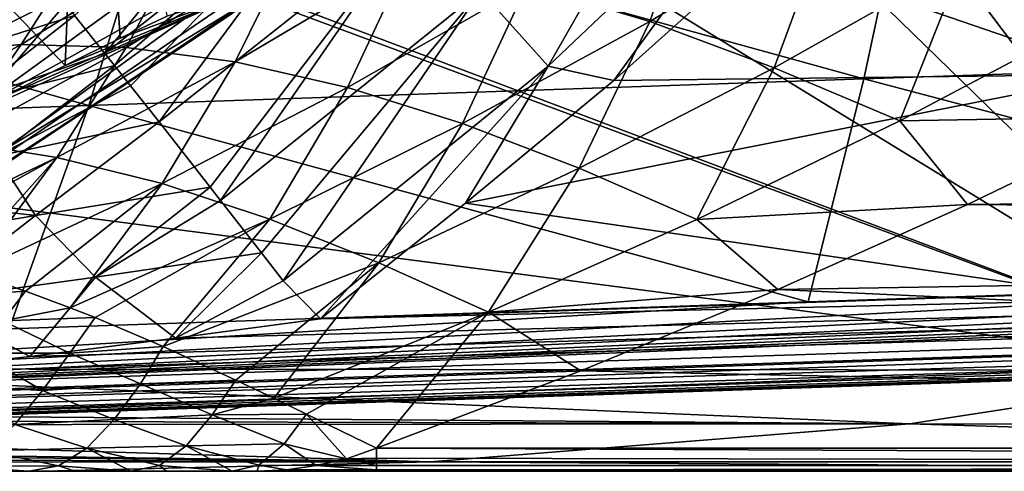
# Model space of a CAD drawing. Header units: metres. Extents: x -31 to 127, y -24 to 31.
# Tile 20 of 67: x 12.93 to 20.18, y -22.5 to -19.17. Entities that reach past the tile are written whole.
import ezdxf

# ---------------------------------------------------------------- set-up
doc = ezdxf.new("R2010")
doc.units = ezdxf.units.M
doc.layers.add('solid_13_381_041_XXX', color=7, linetype='CONTINUOUS')

msp = doc.modelspace()

# ---------------------------------------------------------------- linework, layer by layer
at = {"layer": 'solid_13_381_041_XXX'}
for points in [[(12.030229, 20.767004, -4), (14.478712, -19.13872, -4), (11.864817, -20.861929, -4)], [(13.420267, -15.494009, 115.532135), (11.096925, -17.236755, 115.532135), (13.265791, -19.510719, 115.532135)], [(13.420267, -15.494009, 115.532135), (13.265791, -19.510719, 115.532135), (13.671305, -19.310234, 115.532135)], [(13.420267, -15.494009, 115.532135), (13.671305, -19.310234, 115.532135), (14.016177, -19.149275, 115.532135)], [(17.995928, -16.366983, 115.720078), (17.226744, -17.05731, 115.672302), (22.049768, -21.754795, 115.364655)], [(30.617491, -16.326935, 115.783424), (17.995928, -16.366983, 115.720078), (22.049768, -21.754795, 115.364655)], [(17.226744, -17.05731, 115.672302), (16.007334, -18.043852, 115.601906), (22.049768, -21.754795, 115.364655)], [(11.096925, -17.236755, 115.532135), (12.784073, -19.753141, 115.532135), (13.265791, -19.510719, 115.532135)], [(18.089968, -17.287548, 141.441483), (16.819586, -19.516842, 141.827911), (16.324829, -18.962374, 141.616547)], [(18.089968, -17.287548, 141.441483), (18.629074, -17.798899, 141.653488), (16.819586, -19.516842, 141.827911)], [(13.558269, -19.423616, 140.881912), (13.335116, -19.143957, 140.474152), (15.035621, -17.601263, 140.095291)], [(15.401914, -17.970358, 140.731766), (13.558269, -19.423616, 140.881912), (15.035621, -17.601263, 140.095291)], [(16.819586, -19.516842, 141.827911), (18.629074, -17.798899, 141.653488), (17.303558, -19.621317, 141.859756)], [(18.629074, -17.798899, 141.653488), (18.363092, -18.668638, 141.76387), (17.303558, -19.621317, 141.859756)], [(24.825094, -19.418755, 145.378494), (25.002129, -17.804947, 145.546158), (19.490814, -17.984652, 145.538147)], [(13.60582, -17.918909), (11.143609, -19.543989), (13.896242, -18.325567)], [(11.241662, -19.490383, 97.494392), (11.143609, -19.543989), (13.60582, -17.918909)], [(11.945331, -19.067225, 96.690277), (11.241662, -19.490383, 97.494392), (13.60582, -17.918909)], [(13.628472, -19.51206, 140.990173), (13.558269, -19.423616, 140.881912), (15.401914, -17.970358, 140.731766)], [(13.746184, -19.660751, 141.154495), (13.628472, -19.51206, 140.990173), (15.401914, -17.970358, 140.731766)], [(13.956058, -19.926901, 141.402237), (13.746184, -19.660751, 141.154495), (15.401914, -17.970358, 140.731766)], [(15.841487, -18.434637, 141.248291), (13.956058, -19.926901, 141.402237), (15.401914, -17.970358, 140.731766)], [(21.298382, -17.960661, 141.697937), (21.006447, -19.577396, 141.863739), (18.363092, -18.668638, 141.76387)], [(19.14381, -19.609173, 145.373459), (19.490814, -17.984652, 145.538147), (13.944801, -18.173801, 145.522842)], [(16.007334, -18.043852, 115.601906), (14.693721, -18.976301, 115.532135), (22.049768, -21.754795, 115.364655)], [(24.825094, -19.418755, 145.378494), (19.490814, -17.984652, 145.538147), (19.14381, -19.609173, 145.373459)], [(12.591929, -19.841705, -0.133975), (14.979464, -18.107061, -0.133975), (13.896242, -18.325567)], [(15.212944, -18.38929, -0.500454), (14.979464, -18.107061, -0.133975), (12.591929, -19.841705, -0.133975)], [(16.666279, -18.918076, 104.332901), (17.941814, -18.111322, 103.499329), (17.568525, -19.188246, 104.910461)], [(17.941814, -18.111322, 103.499329), (18.901913, -18.388397, 104.092041), (17.568525, -19.188246, 104.910461)], [(13.440075, -19.805618, 145.364014), (13.944801, -18.173801, 145.522842), (8.341993, -18.372225, 145.499359)], [(19.14381, -19.609173, 145.373459), (13.944801, -18.173801, 145.522842), (13.440075, -19.805618, 145.364014)], [(11.143609, -19.543989), (11.381713, -19.983063), (13.896242, -18.325567)], [(12.591929, -19.841705, -0.133975), (13.896242, -18.325567), (11.381713, -19.983063)], [(13.440075, -19.805618, 145.364014), (8.341993, -18.372225, 145.499359), (7.699875, -20.007971, 145.349594)], [(15.212944, -18.38929, -0.500454), (12.591929, -19.841705, -0.133975), (12.788197, -20.150972, -0.500454)], [(15.212944, -18.38929, -0.500454), (12.788197, -20.150972, -0.500454), (14.610274, -19.04048, -1)], [(17.568525, -19.188246, 104.910461), (18.901913, -18.388397, 104.092041), (18.484722, -19.528431, 105.440048)], [(18.901913, -18.388397, 104.092041), (19.877615, -18.741419, 104.628532), (18.484722, -19.528431, 105.440048)], [(14.333597, -20.408367, 141.731339), (13.956058, -19.926901, 141.402237), (15.841487, -18.434637, 141.248291)], [(14.408995, -20.504873, 141.78186), (14.333597, -20.408367, 141.731339), (15.841487, -18.434637, 141.248291)], [(16.324829, -18.962374, 141.616547), (14.408995, -20.504873, 141.78186), (15.841487, -18.434637, 141.248291)], [(11.887577, -19.345766, 139.385666), (12.919491, -18.635052, 139.196228), (12.99148, -18.720955, 139.514725)], [(12.941748, -19.357767, 103.204117), (14.119878, -18.62919, 102.291985), (13.71469, -19.378275, 103.901718)], [(13.34539, -18.720413, 101.514877), (14.119878, -18.62919, 102.291985), (12.941748, -19.357767, 103.204117)], [(14.119878, -18.62919, 102.291985), (14.935266, -18.632677, 103.022957), (13.71469, -19.378275, 103.901718)], [(13.71469, -19.378275, 103.901718), (14.935266, -18.632677, 103.022957), (14.516894, -19.485064, 104.554672)], [(14.935266, -18.632677, 103.022957), (15.785915, -18.730274, 103.703697), (14.516894, -19.485064, 104.554672)], [(21.006447, -19.577396, 141.863739), (17.303558, -19.621317, 141.859756), (18.363092, -18.668638, 141.76387)], [(11.887577, -19.345766, 139.385666), (12.99148, -18.720955, 139.514725), (13.104616, -18.858604, 139.900696)], [(12.202431, -19.424038, 102.464729), (13.34539, -18.720413, 101.514877), (12.941748, -19.357767, 103.204117)], [(12.615891, -18.901417, 100.698868), (13.34539, -18.720413, 101.514877), (12.202431, -19.424038, 102.464729)], [(14.516894, -19.485064, 104.554672), (15.785915, -18.730274, 103.703697), (15.34419, -19.674576, 105.162605)], [(15.785915, -18.730274, 103.703697), (16.666279, -18.918076, 104.332901), (15.34419, -19.674576, 105.162605)], [(18.484722, -19.528431, 105.440048), (19.877615, -18.741419, 104.628532), (19.407356, -19.919979, 105.931099)], [(19.877615, -18.741419, 104.628532), (20.860001, -19.150139, 105.119476), (19.407356, -19.919979, 105.931099)], [(12.315434, -19.468609, 140.105316), (11.887577, -19.345766, 139.385666), (13.104616, -18.858604, 139.900696)], [(12.315434, -19.468609, 140.105316), (13.104616, -18.858604, 139.900696), (13.228107, -19.010897, 140.233307)], [(12.210719, -20.039225, 115.532135), (14.569978, -18.974085, 115.532135), (12.784073, -19.753141, 115.532135)], [(12.34672, -20.493269, 115.431885), (14.569978, -18.974085, 115.532135), (12.210719, -20.039225, 115.532135)], [(12.34672, -20.493269, 115.431885), (22.049768, -21.754795, 115.364655), (14.569978, -18.974085, 115.532135)], [(12.784073, -19.753141, 115.532135), (14.569978, -18.974085, 115.532135), (13.265791, -19.510719, 115.532135)], [(13.265791, -19.510719, 115.532135), (14.569978, -18.974085, 115.532135), (13.671305, -19.310234, 115.532135)], [(13.671305, -19.310234, 115.532135), (14.569978, -18.974085, 115.532135), (14.016177, -19.149275, 115.532135)], [(14.710848, -20.892246, 141.939819), (14.408995, -20.504873, 141.78186), (16.324829, -18.962374, 141.616547)], [(22.049768, -21.754795, 115.364655), (14.693721, -18.976301, 115.532135), (14.569978, -18.974085, 115.532135)], [(14.710848, -20.892246, 141.939819), (16.324829, -18.962374, 141.616547), (14.870377, -21.097589, 141.99649)], [(16.324829, -18.962374, 141.616547), (16.819586, -19.516842, 141.827911), (14.870377, -21.097589, 141.99649)], [(15.34419, -19.674576, 105.162605), (16.666279, -18.918076, 104.332901), (16.190296, -19.939625, 105.726059)], [(16.666279, -18.918076, 104.332901), (17.568525, -19.188246, 104.910461), (16.190296, -19.939625, 105.726059)], [(12.788197, -20.150972, -0.500454), (12, -20.784609, -1), (14.610274, -19.04048, -1)], [(14.478712, -19.13872, -4), (14.610274, -19.04048, -1), (12, -20.784609, -1)], [(12.315434, -19.468609, 140.105316), (13.228107, -19.010897, 140.233307), (13.335116, -19.143957, 140.474152)], [(11.864817, -20.861929, -4), (14.478712, -19.13872, -4), (12, -20.784609, -1)], [(12.509096, -19.790934, 140.664291), (12.315434, -19.468609, 140.105316), (13.335116, -19.143957, 140.474152)], [(12.509096, -19.790934, 140.664291), (13.335116, -19.143957, 140.474152), (13.558269, -19.423616, 140.881912)], [(16.190296, -19.939625, 105.726059), (17.568525, -19.188246, 104.910461), (17.048773, -20.268885, 106.248688)], [(17.568525, -19.188246, 104.910461), (18.484722, -19.528431, 105.440048), (17.048773, -20.268885, 106.248688)], [(21.249929, -19.886419, 105.906456), (19.407356, -19.919979, 105.931099), (20.860001, -19.150139, 105.119476)], [(11.720168, -20.029575, 104.104637), (12.941748, -19.357767, 103.204117), (12.450445, -20.069479, 104.770958)], [(12.202431, -19.424038, 102.464729), (12.941748, -19.357767, 103.204117), (11.720168, -20.029575, 104.104637)], [(12.941748, -19.357767, 103.204117), (13.71469, -19.378275, 103.901718), (12.450445, -20.069479, 104.770958)], [(12.450445, -20.069479, 104.770958), (13.71469, -19.378275, 103.901718), (13.204771, -20.187965, 105.397484)], [(13.71469, -19.378275, 103.901718), (14.516894, -19.485064, 104.554672), (13.204771, -20.187965, 105.397484)], [(24.825094, -19.418755, 145.378494), (19.14381, -19.609173, 145.373459), (24.613272, -21.054144, 145.186462)], [(12.509096, -19.790934, 140.664291), (13.558269, -19.423616, 140.881912), (13.628472, -19.51206, 140.990173)], [(13.204771, -20.187965, 105.397484), (14.516894, -19.485064, 104.554672), (13.980085, -20.381672, 105.984741)], [(14.516894, -19.485064, 104.554672), (15.34419, -19.674576, 105.162605), (13.980085, -20.381672, 105.984741)], [(12.759712, -20.178436, 141.155579), (12.509096, -19.790934, 140.664291), (13.628472, -19.51206, 140.990173)], [(12.759712, -20.178436, 141.155579), (13.628472, -19.51206, 140.990173), (13.746184, -19.660751, 141.154495)], [(14.870377, -21.097589, 141.99649), (16.819586, -19.516842, 141.827911), (15.144424, -21.376392, 142.049942)], [(16.819586, -19.516842, 141.827911), (16.211372, -20.525284, 141.95401), (15.144424, -21.376392, 142.049942)], [(16.819586, -19.516842, 141.827911), (17.303558, -19.621317, 141.859756), (16.211372, -20.525284, 141.95401)], [(17.048773, -20.268885, 106.248688), (18.484722, -19.528431, 105.440048), (17.913334, -20.645254, 106.738861)], [(18.484722, -19.528431, 105.440048), (19.407356, -19.919979, 105.931099), (17.913334, -20.645254, 106.738861)], [(19.14381, -19.609173, 145.373459), (13.440075, -19.805618, 145.364014), (18.733034, -21.251911, 145.186646)], [(21.006447, -19.577396, 141.863739), (16.211372, -20.525284, 141.95401), (17.303558, -19.621317, 141.859756)], [(21.006447, -19.577396, 141.863739), (20.761824, -21.187376, 142.050049), (16.211372, -20.525284, 141.95401)], [(19.14381, -19.609173, 145.373459), (18.733034, -21.251911, 145.186646), (24.613272, -21.054144, 145.186462)], [(12.759712, -20.178436, 141.155579), (13.746184, -19.660751, 141.154495), (13.956058, -19.926901, 141.402237)], [(13.980085, -20.381672, 105.984741), (15.34419, -19.674576, 105.162605), (14.771379, -20.643888, 106.533852)], [(15.34419, -19.674576, 105.162605), (16.190296, -19.939625, 105.726059), (14.771379, -20.643888, 106.533852)], [(13.440075, -19.805618, 145.364014), (7.699875, -20.007971, 145.349594), (12.852796, -21.449678, 145.186813)], [(13.440075, -19.805618, 145.364014), (12.852796, -21.449678, 145.186813), (18.733034, -21.251911, 145.186646)], [(59.841843, -19.869894, 145.178375), (1.113879, -22.296858, 144.957352), (59.856174, -20.322128, 144.954575)], [(54.014462, -20.06531, 145.185593), (1.113879, -22.296858, 144.957352), (59.841843, -19.869894, 145.178375)], [(13.046576, -20.617428, 141.559662), (12.759712, -20.178436, 141.155579), (13.956058, -19.926901, 141.402237)], [(13.046576, -20.617428, 141.559662), (13.956058, -19.926901, 141.402237), (14.333597, -20.408367, 141.731339)], [(19.906286, -20.534721, 106.623825), (17.913334, -20.645254, 106.738861), (19.407356, -19.919979, 105.931099)], [(21.249929, -19.886419, 105.906456), (19.906286, -20.534721, 106.623825), (19.407356, -19.919979, 105.931099)], [(44, -20.286673, 106.345329), (19.906286, -20.534721, 106.623825), (21.249929, -19.886419, 105.906456)], [(14.771379, -20.643888, 106.533852), (16.190296, -19.939625, 105.726059), (15.573449, -20.96418, 107.048508)], [(16.190296, -19.939625, 105.726059), (17.048773, -20.268885, 106.248688), (15.573449, -20.96418, 107.048508)], [(54.014462, -20.06531, 145.185593), (48.134224, -20.263077, 145.18576), (1.113879, -22.296858, 144.957352)], [(12.450445, -20.069479, 104.770958), (13.204771, -20.187965, 105.397484), (11.842831, -20.835371, 106.219215)], [(13.046576, -20.617428, 141.559662), (11.521595, -20.442352, 140.928177), (12.759712, -20.178436, 141.155579)], [(11.968787, -20.865688, 106.321083), (11.842831, -20.835371, 106.219215), (13.204771, -20.187965, 105.397484)], [(12.472855, -21.005968, 106.71476), (11.968787, -20.865688, 106.321083), (13.204771, -20.187965, 105.397484)], [(12.472855, -21.005968, 106.71476), (13.204771, -20.187965, 105.397484), (12.573266, -21.037346, 106.790634)], [(13.204771, -20.187965, 105.397484), (13.980085, -20.381672, 105.984741), (12.573266, -21.037346, 106.790634)], [(48.134224, -20.263077, 145.18576), (42.253986, -20.460844, 145.185944), (1.113879, -22.296858, 144.957352)], [(15.573449, -20.96418, 107.048508), (17.048773, -20.268885, 106.248688), (16.381062, -21.326937, 107.53614)], [(17.048773, -20.268885, 106.248688), (17.913334, -20.645254, 106.738861), (16.381062, -21.326937, 107.53614)], [(44, -20.286673, 106.345329), (44, -20.738338, 106.855942), (19.906286, -20.534721, 106.623825)], [(59.856174, -20.322128, 144.954575), (1.113879, -22.296858, 144.957352), (1.120387, -22.47504, 144.479614)], [(59.856174, -20.322128, 144.954575), (1.120387, -22.47504, 144.479614), (59.86158, -20.49943, 144.478638)], [(8.630763, -22.087725, 142.33316), (59.856098, -20.31979, 142.278778), (59.861588, -20.49943, 142.754532)], [(8.630763, -22.087725, 142.33316), (9.736932, -21.995373, 142.266724), (59.856098, -20.31979, 142.278778)], [(9.736932, -21.995373, 142.266724), (10.834661, -21.892166, 142.204803), (59.856098, -20.31979, 142.278778)], [(10.834661, -21.892166, 142.204803), (11.923569, -21.778154, 142.149704), (59.856098, -20.31979, 142.278778)], [(11.923569, -21.778154, 142.149704), (13.004807, -21.653484, 142.10376), (59.856098, -20.31979, 142.278778)], [(13.004807, -21.653484, 142.10376), (14.078409, -21.519058, 142.069626), (59.856098, -20.31979, 142.278778)], [(14.078409, -21.519058, 142.069626), (15.144424, -21.376392, 142.049942), (59.856098, -20.31979, 142.278778)], [(59.856098, -20.31979, 142.278778), (15.144424, -21.376392, 142.049942), (20.761824, -21.187376, 142.050049)], [(12.97267, -21.172262, 107.084045), (12.573266, -21.037346, 106.790634), (13.980085, -20.381672, 105.984741)], [(12.97267, -21.172262, 107.084045), (13.980085, -20.381672, 105.984741), (13.302861, -21.295437, 107.317825)], [(13.046576, -20.617428, 141.559662), (14.333597, -20.408367, 141.731339), (13.488022, -21.070166, 141.873489)], [(13.980085, -20.381672, 105.984741), (14.771379, -20.643888, 106.533852), (13.302861, -21.295437, 107.317825)], [(13.488022, -21.070166, 141.873489), (14.333597, -20.408367, 141.731339), (14.408995, -20.504873, 141.78186)], [(42.253986, -20.460844, 145.185944), (36.373749, -20.658611, 145.186111), (1.113879, -22.296858, 144.957352)], [(1.120387, -22.47504, 144.479614), (30.87845, -21.474203, 142.737457), (59.861588, -20.49943, 142.754532)], [(59.86158, -20.49943, 144.478638), (1.120387, -22.47504, 144.479614), (59.861588, -20.49943, 142.754532)], [(3.030212, -22.405342, 142.658524), (59.861588, -20.49943, 142.754532), (30.87845, -21.474203, 142.737457)], [(3.030212, -22.405342, 142.658524), (4.158726, -22.357315, 142.599197), (59.861588, -20.49943, 142.754532)], [(4.158726, -22.357315, 142.599197), (5.282775, -22.302828, 142.53598), (59.861588, -20.49943, 142.754532)], [(5.282775, -22.302828, 142.53598), (6.402317, -22.240614, 142.469788), (59.861588, -20.49943, 142.754532)], [(6.402317, -22.240614, 142.469788), (7.518453, -22.169291, 142.401627), (59.861588, -20.49943, 142.754532)], [(7.518453, -22.169291, 142.401627), (8.630763, -22.087725, 142.33316), (59.861588, -20.49943, 142.754532)], [(12.34672, -20.493269, 115.431885), (9.980006, -21.745718, 115.354774), (22.049768, -21.754795, 115.364655)], [(13.046576, -20.617428, 141.559662), (11.730268, -20.839867, 141.41452), (11.521595, -20.442352, 140.928177)], [(13.488022, -21.070166, 141.873489), (14.408995, -20.504873, 141.78186), (14.710848, -20.892246, 141.939819)], [(20.761824, -21.187376, 142.050049), (15.144424, -21.376392, 142.049942), (16.211372, -20.525284, 141.95401)], [(19.906286, -20.534721, 106.623825), (18.509411, -21.160379, 107.347618), (17.913334, -20.645254, 106.738861)], [(44, -20.738338, 106.855942), (18.509411, -21.160379, 107.347618), (19.906286, -20.534721, 106.623825)], [(13.046576, -20.617428, 141.559662), (12.241578, -21.242958, 141.826187), (11.730268, -20.839867, 141.41452)], [(13.046576, -20.617428, 141.559662), (13.488022, -21.070166, 141.873489), (12.241578, -21.242958, 141.826187)], [(13.484903, -21.367521, 107.443909), (13.302861, -21.295437, 107.317825), (14.771379, -20.643888, 106.533852)], [(13.987089, -21.580673, 107.783325), (13.484903, -21.367521, 107.443909), (14.771379, -20.643888, 106.533852)], [(14.771379, -20.643888, 106.533852), (15.573449, -20.96418, 107.048508), (13.987089, -21.580673, 107.783325)], [(18.509411, -21.160379, 107.347618), (16.381062, -21.326937, 107.53614), (17.913334, -20.645254, 106.738861)], [(36.373749, -20.658611, 145.186111), (30.493509, -20.856377, 145.186295), (1.113879, -22.296858, 144.957352)], [(44, -20.738338, 106.855942), (44, -22.329008, 108.781395), (18.509411, -21.160379, 107.347618)], [(30.493509, -20.856377, 145.186295), (24.613272, -21.054144, 145.186462), (1.113879, -22.296858, 144.957352)], [(13.488022, -21.070166, 141.873489), (14.710848, -20.892246, 141.939819), (14.078409, -21.519058, 142.069626)], [(14.078409, -21.519058, 142.069626), (14.710848, -20.892246, 141.939819), (14.870377, -21.097589, 141.99649)], [(14.520566, -21.82786, 108.130684), (13.987089, -21.580673, 107.783325), (15.573449, -20.96418, 107.048508)], [(14.520566, -21.82786, 108.130684), (15.573449, -20.96418, 107.048508), (14.801369, -21.961145, 108.310692)], [(15.573449, -20.96418, 107.048508), (16.381062, -21.326937, 107.53614), (14.801369, -21.961145, 108.310692)], [(24.613272, -21.054144, 145.186462), (18.733034, -21.251911, 145.186646), (1.113879, -22.296858, 144.957352)], [(12.241578, -21.242958, 141.826187), (13.488022, -21.070166, 141.873489), (13.004807, -21.653484, 142.10376)], [(12.290601, -21.220104, 107.031883), (12.573266, -21.037346, 106.790634), (12.97267, -21.172262, 107.084045)], [(13.488022, -21.070166, 141.873489), (14.078409, -21.519058, 142.069626), (13.004807, -21.653484, 142.10376)], [(14.078409, -21.519058, 142.069626), (14.870377, -21.097589, 141.99649), (15.144424, -21.376392, 142.049942)], [(12.290601, -21.220104, 107.031883), (12.97267, -21.172262, 107.084045), (12.807013, -21.392612, 107.39064)], [(12.807013, -21.392612, 107.39064), (12.97267, -21.172262, 107.084045), (13.302861, -21.295437, 107.317825)], [(18.509411, -21.160379, 107.347618), (17.059576, -21.759546, 108.069511), (16.381062, -21.326937, 107.53614)], [(44, -22.329008, 108.781395), (17.059576, -21.759546, 108.069511), (18.509411, -21.160379, 107.347618)], [(18.733034, -21.251911, 145.186646), (12.852796, -21.449678, 145.186813), (1.113879, -22.296858, 144.957352)], [(12.241578, -21.242958, 141.826187), (13.004807, -21.653484, 142.10376), (11.923569, -21.778154, 142.149704)], [(12.807013, -21.392612, 107.39064), (13.302861, -21.295437, 107.317825), (13.484903, -21.367521, 107.443909)], [(12.807013, -21.392612, 107.39064), (13.484903, -21.367521, 107.443909), (13.299271, -21.630373, 107.785767)], [(13.299271, -21.630373, 107.785767), (13.484903, -21.367521, 107.443909), (13.987089, -21.580673, 107.783325)], [(15.041238, -22.080376, 108.460167), (14.801369, -21.961145, 108.310692), (16.381062, -21.326937, 107.53614)], [(15.556733, -22.329008, 108.781395), (15.041238, -22.080376, 108.460167), (16.381062, -21.326937, 107.53614)], [(17.059576, -21.759546, 108.069511), (15.556733, -22.329008, 108.781395), (16.381062, -21.326937, 107.53614)], [(12.628042, -21.630598, 107.686485), (12.807013, -21.392612, 107.39064), (13.299271, -21.630373, 107.785767)], [(1.120387, -22.47504, 144.479614), (1.897018, -22.448921, 142.720779), (30.87845, -21.474203, 142.737457)], [(30.87845, -21.474203, 142.737457), (1.897018, -22.448921, 142.720779), (3.030212, -22.405342, 142.658524)], [(13.299271, -21.630373, 107.785767), (13.987089, -21.580673, 107.783325), (13.819445, -21.855732, 108.125435)], [(13.819445, -21.855732, 108.125435), (13.987089, -21.580673, 107.783325), (14.520566, -21.82786, 108.130684)], [(12.44787, -21.867964, 107.965462), (12.628042, -21.630598, 107.686485), (13.099229, -21.90498, 108.106705)], [(12.628042, -21.630598, 107.686485), (13.299271, -21.630373, 107.785767), (13.099229, -21.90498, 108.106705)], [(13.099229, -21.90498, 108.106705), (13.299271, -21.630373, 107.785767), (13.819445, -21.855732, 108.125435)], [(9.980006, -21.745718, 115.354774), (8.102998, -22.060781, 115.299011), (19.480747, -22.150898, 115.266479)], [(22.049768, -21.754795, 115.364655), (9.980006, -21.745718, 115.354774), (19.480747, -22.150898, 115.266479)], [(44, -22.329008, 108.781395), (15.556733, -22.329008, 108.781395), (17.059576, -21.759546, 108.069511)], [(22.049768, -21.754795, 115.364655), (19.480747, -22.150898, 115.266479), (31.698387, -22.155109, 115.269531)], [(12.44787, -21.867964, 107.965462), (13.099229, -21.90498, 108.106705), (12.895691, -22.155787, 108.405846)], [(13.099229, -21.90498, 108.106705), (13.819445, -21.855732, 108.125435), (13.624736, -22.118008, 108.428055)], [(13.624736, -22.118008, 108.428055), (13.819445, -21.855732, 108.125435), (14.347814, -22.084324, 108.438278)], [(13.819445, -21.855732, 108.125435), (14.520566, -21.82786, 108.130684), (14.347814, -22.084324, 108.438278)], [(14.347814, -22.084324, 108.438278), (14.520566, -21.82786, 108.130684), (14.801369, -21.961145, 108.310692)], [(12.895691, -22.155787, 108.405846), (13.099229, -21.90498, 108.106705), (13.624736, -22.118008, 108.428055)], [(14.347814, -22.084324, 108.438278), (14.801369, -21.961145, 108.310692), (15.041238, -22.080376, 108.460167)], [(8.102998, -22.060781, 115.299011), (7.578134, -22.117231, 115.274239), (19.480747, -22.150898, 115.266479)], [(13.624736, -22.118008, 108.428055), (14.347814, -22.084324, 108.438278), (14.156957, -22.312067, 108.72364)], [(14.156957, -22.312067, 108.72364), (14.347814, -22.084324, 108.438278), (14.877546, -22.298519, 108.740616)], [(14.347814, -22.084324, 108.438278), (15.041238, -22.080376, 108.460167), (14.877546, -22.298519, 108.740616)], [(14.877546, -22.298519, 108.740616), (15.041238, -22.080376, 108.460167), (15.335642, -22.407621, 108.900703)], [(15.335642, -22.407621, 108.900703), (15.041238, -22.080376, 108.460167), (15.556733, -22.329008, 108.781395)], [(7.153578, -22.159697, 115.251373), (5.638763, -22.289454, 115.152931), (15.950903, -22.430061, 114.965019)], [(7.578134, -22.117231, 115.274239), (7.153578, -22.159697, 115.251373), (19.480747, -22.150898, 115.266479)], [(19.480747, -22.150898, 115.266479), (7.153578, -22.159697, 115.251373), (15.950903, -22.430061, 114.965019)], [(12.685847, -22.350237, 108.693924), (12.895691, -22.155787, 108.405846), (13.424638, -22.330452, 108.711876)], [(12.895691, -22.155787, 108.405846), (13.624736, -22.118008, 108.428055), (13.424638, -22.330452, 108.711876)], [(13.424638, -22.330452, 108.711876), (13.624736, -22.118008, 108.428055), (14.156957, -22.312067, 108.72364)], [(19.480747, -22.150898, 115.266479), (15.950903, -22.430061, 114.965019), (28.672522, -22.431187, 114.96994)], [(31.698387, -22.155109, 115.269531), (19.480747, -22.150898, 115.266479), (28.672522, -22.431187, 114.96994)], [(5.638763, -22.289454, 115.152931), (5.14627, -22.323797, 115.11692), (15.950903, -22.430061, 114.965019)], [(13.424638, -22.330452, 108.711876), (14.156957, -22.312067, 108.72364), (13.958525, -22.456081, 108.997223)], [(13.958525, -22.456081, 108.997223), (14.156957, -22.312067, 108.72364), (14.49403, -22.5, 109.275696)], [(14.156957, -22.312067, 108.72364), (14.877546, -22.298519, 108.740616), (14.690933, -22.454142, 109.007011)], [(14.156957, -22.312067, 108.72364), (14.690933, -22.454142, 109.007011), (14.49403, -22.5, 109.275696)], [(14.690933, -22.454142, 109.007011), (14.877546, -22.298519, 108.740616), (15.113723, -22.456963, 109.025711)], [(14.877546, -22.298519, 108.740616), (15.335642, -22.407621, 108.900703), (15.113723, -22.456963, 109.025711)], [(4.098593, -22.386557, 115.03347), (3.132313, -22.432552, 114.94883), (15.950903, -22.430061, 114.965019)], [(5.14627, -22.323797, 115.11692), (4.098593, -22.386557, 115.03347), (15.950903, -22.430061, 114.965019)], [(12.468042, -22.4655, 108.981422), (12.685847, -22.350237, 108.693924), (13.216743, -22.459805, 108.989998)], [(12.685847, -22.350237, 108.693924), (13.424638, -22.330452, 108.711876), (13.216743, -22.459805, 108.989998)], [(13.216743, -22.459805, 108.989998), (13.424638, -22.330452, 108.711876), (13.747511, -22.5, 109.275696)], [(13.424638, -22.330452, 108.711876), (13.958525, -22.456081, 108.997223), (13.747511, -22.5, 109.275696)], [(15.556733, -22.402201, 108.89241), (15.335642, -22.407621, 108.900703), (15.556733, -22.329008, 108.781395)], [(44, -22.456059, 109.014221), (15.556733, -22.402201, 108.89241), (15.556733, -22.329008, 108.781395)], [(44, -22.456059, 109.014221), (15.556733, -22.329008, 108.781395), (44, -22.329008, 108.781395)], [(2.631901, -22.451462, 114.90316), (1.678547, -22.478392, 114.812309), (13.108192, -22.5, 114.568611)], [(2.827278, -22.444489, 114.921097), (2.631901, -22.451462, 114.90316), (13.108192, -22.5, 114.568611)], [(3.132313, -22.432552, 114.94883), (2.827278, -22.444489, 114.921097), (13.108192, -22.5, 114.568611)], [(15.950903, -22.430061, 114.965019), (3.132313, -22.432552, 114.94883), (13.108192, -22.5, 114.568611)], [(12.468042, -22.4655, 108.981422), (13.216743, -22.459805, 108.989998), (12.997184, -22.5, 109.275696)], [(13.339069, -22.5, 109.275696), (12.997184, -22.5, 109.275696), (13.216743, -22.459805, 108.989998)], [(15.950903, -22.430061, 114.965019), (13.108192, -22.5, 114.568611), (26.204527, -22.5, 114.568611)], [(13.339069, -22.5, 109.275696), (13.216743, -22.459805, 108.989998), (13.747511, -22.5, 109.275696)], [(14.011612, -22.5, 109.275696), (13.747511, -22.5, 109.275696), (13.958525, -22.456081, 108.997223)], [(14.011612, -22.5, 109.275696), (13.958525, -22.456081, 108.997223), (14.49403, -22.5, 109.275696)], [(14.49403, -22.5, 109.275696), (14.690933, -22.454142, 109.007011), (14.67913, -22.5, 109.275696)], [(14.690933, -22.454142, 109.007011), (14.894414, -22.488895, 109.150177), (14.67913, -22.5, 109.275696)], [(14.690933, -22.454142, 109.007011), (15.113723, -22.456963, 109.025711), (14.894414, -22.488895, 109.150177)], [(15.556733, -22.488928, 109.143074), (14.894414, -22.488895, 109.150177), (15.113723, -22.456963, 109.025711)], [(15.556733, -22.456018, 109.014107), (15.113723, -22.456963, 109.025711), (15.335642, -22.407621, 108.900703)], [(15.556733, -22.456018, 109.014107), (15.556733, -22.488928, 109.143074), (15.113723, -22.456963, 109.025711)], [(15.556733, -22.402201, 108.89241), (15.556733, -22.456018, 109.014107), (15.335642, -22.407621, 108.900703)], [(44, -22.456059, 109.014221), (15.556733, -22.456018, 109.014107), (15.556733, -22.402201, 108.89241)], [(44, -22.456059, 109.014221), (15.556733, -22.488928, 109.143074), (15.556733, -22.456018, 109.014107)], [(44, -22.456059, 109.014221), (44, -22.5, 109.275711), (15.556733, -22.488928, 109.143074)], [(28.672522, -22.431187, 114.96994), (15.950903, -22.430061, 114.965019), (26.204527, -22.5, 114.568611)], [(0.69166, -22.495625, 114.697113), (-0.000566, -22.5, 114.568611), (13.108192, -22.5, 114.568611)], [(12.661501, -22.5, 109.275696), (12.997184, -22.5, 109.275696), (-0.000566, -22.5, 114.568611)], [(13.108192, -22.5, 114.568611), (-0.000566, -22.5, 114.568611), (12.997184, -22.5, 109.275696)], [(1.678547, -22.478392, 114.812309), (0.69166, -22.495625, 114.697113), (13.108192, -22.5, 114.568611)], [(12.661501, -22.5, 109.275696), (12.468042, -22.4655, 108.981422), (12.997184, -22.5, 109.275696)], [(13.108192, -22.5, 114.568611), (12.997184, -22.5, 109.275696), (13.339069, -22.5, 109.275696)], [(13.108192, -22.5, 114.568611), (14.49403, -22.5, 109.275696), (14.67913, -22.5, 109.275696)], [(13.108192, -22.5, 114.568611), (14.67913, -22.5, 109.275696), (15.115752, -22.5, 109.275696)], [(13.108192, -22.5, 114.568611), (14.011612, -22.5, 109.275696), (14.49403, -22.5, 109.275696)], [(13.108192, -22.5, 114.568611), (13.747511, -22.5, 109.275696), (14.011612, -22.5, 109.275696)], [(13.108192, -22.5, 114.568611), (13.339069, -22.5, 109.275696), (13.747511, -22.5, 109.275696)], [(13.108192, -22.5, 114.568611), (15.115752, -22.5, 109.275696), (15.556733, -22.5, 109.275703)], [(26.204527, -22.5, 114.568611), (13.108192, -22.5, 114.568611), (15.556733, -22.5, 109.275703)], [(15.115752, -22.5, 109.275696), (14.67913, -22.5, 109.275696), (14.894414, -22.488895, 109.150177)], [(15.556733, -22.5, 109.275703), (15.115752, -22.5, 109.275696), (14.894414, -22.488895, 109.150177)], [(15.556733, -22.488928, 109.143074), (15.556733, -22.5, 109.275703), (14.894414, -22.488895, 109.150177)], [(44, -22.5, 109.275711), (15.556733, -22.5, 109.275703), (15.556733, -22.488928, 109.143074)], [(26.204527, -22.5, 114.568611), (15.556733, -22.5, 109.275703), (44, -22.5, 109.275711)]]:
    msp.add_3dface(points, dxfattribs=at)

doc.saveas('drawing.dxf')
